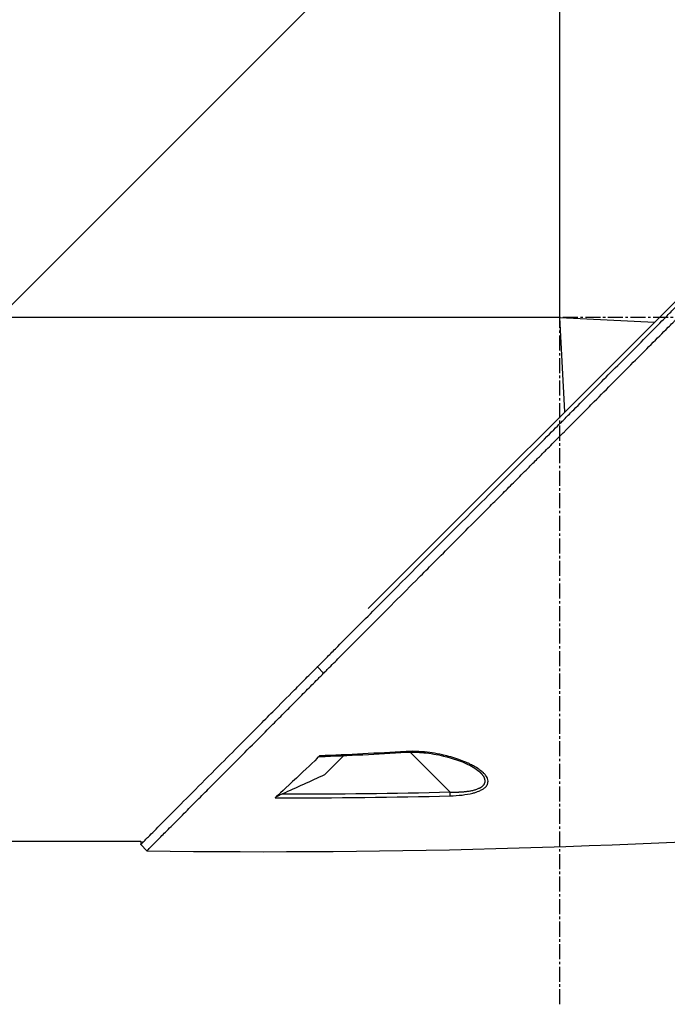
# Model space of a CAD drawing. Header units: millimetres. Extents: x 0 to 4378, y 0 to 2376.
# Tile 7 of 256: x 323 to 396, y 694 to 805. Entities that reach past the tile are written whole.
import ezdxf

# ---------------------------------------------------------------- set-up
doc = ezdxf.new("R2010")
doc.units = ezdxf.units.MM
doc.header["$LTSCALE"] = 0.2
doc.linetypes.add('CENTER2', pattern=[1.125, 0.75, -0.125, 0.125, -0.125])
doc.layers.add('02_Center Line', color=1, linetype='CENTER2')

# ---------------------------------------------------------------- blocks, each defined once
blk = doc.blocks.new('A$C51789057')
for p, q in [((-148.4, 169.2), (-148.4, 232.4)), ((-148.4, 232.4), (-85.2, 169.2)), ((-126.79, 136.4), (-190.23, 199.84)), ((-148.4, 169.2), (-159.05, 168.66)), ((-148.94, 158.55), (-148.4, 169.2)), ((-148.4, 169.2), (-85.2, 169.2)), ((-121.78, 129.13), (-121.07, 129.83)), ((-131.52, 120.22), (-136.01, 115.74)), ((-131.43, 120.31), (-131.43, 120.31)), ((-121.88, 117.66), (-124.06, 119.84)), ((-139.39, 117.98), (-139.39, 117.98)), ((-137.7, 115.44), (-137.7, 115.44)), ((-101.17, 109.83), (-101.88, 109.12)), ((-78.7, 110.2), (-101.2, 110.2)), ((-101.2, 110.2), (-101.17, 109.83))]:
    blk.add_line(p, q)
for centre, major_axis, ratio, start_param, end_param in [((-131.04, 120.71), (-0.029, -0.499), 0.023197, 6.283182, 6.897583), ((-135.99, 115.75), (0.012, 0.5), 0.024099, 1.596047, 2.684658)]:
    blk.add_ellipse(centre, major_axis=major_axis, ratio=ratio, start_param=start_param, end_param=end_param)
for points, knots in [([(-121.07, 129.83), (-121.12, 129.87), (-121.52, 130.28), (-122.42, 131.19), (-122.76, 131.53), (-123.79, 132.56), (-124.48, 133.26), (-126.59, 135.37), (-128.02, 136.81), (-132.37, 141.18), (-135.37, 144.19), (-140.46, 149.29), (-142.52, 151.35), (-146.63, 155.47), (-148.16, 157.01), (-148.77, 157.62), (-148.87, 157.72), (-149.3, 158.16), (-149.62, 158.48), (-151.24, 160.1), (-152.54, 161.41), (-155.25, 164.14), (-156.65, 165.55), (-158.67, 167.58), (-159.27, 168.19), (-160.08, 169), (-160.26, 169.19), (-160.64, 169.57), (-160.84, 169.76), (-161.41, 170.34), (-161.82, 170.75), (-162.99, 171.92), (-163.74, 172.68), (-166.28, 175.22), (-168.06, 177.01), (-170.69, 179.64), (-171.56, 180.51), (-172.86, 181.82), (-173.3, 182.25), (-174.66, 183.61), (-175.56, 184.52), (-177.33, 186.29), (-178.18, 187.14), (-179.85, 188.81), (-180.67, 189.63), (-182.27, 191.23), (-183.05, 192.01), (-186.78, 195.74), (-189.63, 198.59), (-193.4, 202.34), (-194.48, 203.43), (-197.35, 206.29), (-199.04, 207.97), (-202.85, 211.76), (-204.72, 213.62), (-206.33, 215.23), (-206.62, 215.52), (-207.05, 215.95), (-207.22, 216.11), (-207.47, 216.36), (-207.56, 216.45), (-207.76, 216.65), (-207.85, 216.74), (-207.97, 216.86), (-208, 216.89), (-208, 216.89)], [0.000001, 0.000001, 0.000001, 0.000001, 0.020999, 0.020999, 0.03362, 0.03362, 0.058853, 0.058853, 0.10929, 0.10929, 0.210139, 0.210139, 0.277387, 0.277387, 0.343259, 0.343259, 0.357255, 0.357255, 0.400141, 0.400141, 0.572106, 0.572106, 0.758153, 0.758153, 0.839265, 0.839265, 0.865124, 0.865124, 0.885821, 0.885821, 0.936976, 0.936976, 1.031169, 1.031169, 1.255712, 1.255712, 1.367089, 1.367089, 1.423303, 1.423303, 1.543936, 1.543936, 1.662482, 1.662482, 1.779397, 1.779397, 1.892284, 1.892284, 2.327177, 2.327177, 2.51121, 2.51121, 2.83327, 2.83327, 3.318061, 3.318061, 3.439024, 3.439024, 3.529698, 3.529698, 3.597738, 3.597738, 3.699741, 3.699741, 3.801662, 3.801662, 3.801662, 3.801662]), ([(-121.78, 129.13), (-121.8, 129.15), (-122.03, 129.37), (-122.2, 129.55), (-122.31, 129.66), (-122.63, 129.98), (-122.85, 130.19), (-123.49, 130.84), (-123.92, 131.28), (-125.23, 132.59), (-126.12, 133.48), (-128.8, 136.18), (-130.64, 138.02), (-133.03, 140.42), (-133.57, 140.96), (-134.72, 142.12), (-135.34, 142.74), (-136.66, 144.06), (-137.37, 144.77), (-138.88, 146.29), (-139.7, 147.11), (-141.01, 148.42), (-141.5, 148.92), (-142.43, 149.85), (-142.87, 150.29), (-143.8, 151.22), (-144.28, 151.71), (-144.96, 152.38), (-145.15, 152.58), (-145.52, 152.95), (-145.7, 153.12), (-146.17, 153.59), (-146.44, 153.87), (-146.94, 154.37), (-147.15, 154.58), (-147.58, 155.01), (-147.79, 155.23), (-148.11, 155.55), (-148.21, 155.64), (-148.46, 155.89), (-148.62, 156.05), (-148.83, 156.26), (-148.88, 156.31), (-148.97, 156.41), (-149.02, 156.45), (-149.1, 156.54), (-149.13, 156.57), (-149.2, 156.64), (-149.25, 156.68), (-149.37, 156.81), (-149.44, 156.88), (-149.62, 157.05), (-149.72, 157.16), (-149.99, 157.43), (-150.15, 157.59), (-150.46, 157.91), (-150.63, 158.07), (-151.28, 158.72), (-151.77, 159.22), (-153.72, 161.19), (-155.19, 162.67), (-157.33, 164.82), (-158, 165.49), (-159.31, 166.81), (-159.95, 167.45), (-160.76, 168.26), (-160.93, 168.44), (-161.15, 168.66), (-161.2, 168.71), (-161.33, 168.84), (-161.42, 168.93), (-162.17, 169.68), (-162.84, 170.36), (-164.29, 171.81), (-165.04, 172.56), (-167.19, 174.72), (-168.59, 176.12), (-170.59, 178.12), (-171.19, 178.73), (-172.08, 179.61), (-172.36, 179.9), (-172.98, 180.52), (-173.33, 180.86), (-173.93, 181.47), (-174.19, 181.73), (-174.73, 182.27), (-175.02, 182.56), (-175.6, 183.14), (-175.9, 183.44), (-176.42, 183.96), (-176.64, 184.19), (-177.03, 184.57), (-177.18, 184.72), (-177.54, 185.09), (-177.75, 185.29), (-178.17, 185.72), (-178.39, 185.93), (-178.98, 186.52), (-179.36, 186.9), (-180.11, 187.66), (-180.49, 188.04), (-181.22, 188.77), (-181.57, 189.12), (-182.58, 190.12), (-183.23, 190.77), (-184.44, 191.98), (-185, 192.54), (-186.04, 193.59), (-186.53, 194.07), (-187.43, 194.97), (-187.84, 195.39), (-188.98, 196.52), (-189.7, 197.24), (-190.93, 198.47), (-191.45, 198.99), (-192.73, 200.27), (-193.49, 201.03), (-194.6, 202.13), (-194.97, 202.5), (-195.51, 203.04), (-195.69, 203.22), (-195.95, 203.48), (-196.04, 203.57), (-196.22, 203.75), (-196.31, 203.83), (-196.39, 203.92)], [-8.505803, -8.505803, -8.505803, -8.505803, -8.494785, -8.494785, -8.478063, -8.478063, -8.444627, -8.444627, -8.377752, -8.377752, -8.243883, -8.243883, -7.976301, -7.976301, -7.899894, -7.899894, -7.812617, -7.812617, -7.713811, -7.713811, -7.601206, -7.601206, -7.533204, -7.533204, -7.472897, -7.472897, -7.406802, -7.406802, -7.380659, -7.380659, -7.356701, -7.356701, -7.315971, -7.315971, -7.284981, -7.284981, -7.253286, -7.253286, -7.239037, -7.239037, -7.215436, -7.215436, -7.206289, -7.206289, -7.198131, -7.198131, -7.189482, -7.189482, -7.169747, -7.169747, -7.137337, -7.137337, -7.092372, -7.092372, -7.023785, -7.023785, -6.954937, -6.954937, -6.744242, -6.744242, -6.117798, -6.117798, -5.832068, -5.832068, -5.558694, -5.558694, -5.484409, -5.484409, -5.462186, -5.462186, -5.424226, -5.424226, -5.133135, -5.133135, -4.815364, -4.815364, -4.21958, -4.21958, -3.958906, -3.958906, -3.836726, -3.836726, -3.68748, -3.68748, -3.57408, -3.57408, -3.448904, -3.448904, -3.319244, -3.319244, -3.216967, -3.216967, -3.148248, -3.148248, -3.053871, -3.053871, -2.956865, -2.956865, -2.784948, -2.784948, -2.611143, -2.611143, -2.449015, -2.449015, -2.143448, -2.143448, -1.875779, -1.875779, -1.641341, -1.641341, -1.436279, -1.436279, -1.077298, -1.077298, -0.807986, -0.807986, -0.404105, -0.404105, -0.202149, -0.202149, -0.101195, -0.101195, -0.050717, -0.050717, 0, 0, 0, 0]), ([(-101.17, 109.83), (-101.17, 109.83), (-101.21, 109.87), (-101.38, 110.04), (-101.5, 110.16), (-101.77, 110.43), (-101.9, 110.56), (-102.24, 110.9), (-102.46, 111.12), (-103.71, 112.38), (-105.18, 113.86), (-107.9, 116.59), (-108.89, 117.59), (-110.75, 119.46), (-111.59, 120.3), (-113.11, 121.83), (-113.78, 122.5), (-114.99, 123.71), (-115.51, 124.24), (-116.85, 125.59), (-117.67, 126.41), (-118.93, 127.68), (-119.35, 128.1), (-119.99, 128.75), (-120.21, 128.96), (-120.78, 129.54), (-121.05, 129.8), (-121.07, 129.83)], [0, 0, 0, 0, 0.390825, 0.390825, 0.781922, 0.781922, 1.04286, 1.04286, 1.390837, 1.390837, 2.785291, 2.785291, 3.480739, 3.480739, 4.002308, 4.002308, 4.393417, 4.393417, 4.686737, 4.686737, 5.128171, 5.128171, 5.349223, 5.349223, 5.459526, 5.459526, 5.641477, 5.641477, 5.641477, 5.641477]), ([(-101.88, 109.12), (-101.88, 109.12), (-101.91, 109.15), (-102.12, 109.36), (-102.46, 109.71), (-103.13, 110.38), (-103.28, 110.53), (-103.61, 110.86), (-103.78, 111.04), (-104.17, 111.42), (-104.37, 111.63), (-105.04, 112.3), (-105.54, 112.8), (-106.54, 113.8), (-107.03, 114.3), (-108, 115.28), (-108.48, 115.76), (-109.84, 117.13), (-110.78, 118.07), (-112.5, 119.8), (-113.26, 120.57), (-114.65, 121.96), (-115.26, 122.57), (-116.34, 123.66), (-116.82, 124.14), (-117.48, 124.8), (-117.66, 124.98), (-118, 125.32), (-118.16, 125.48), (-118.6, 125.93), (-118.88, 126.21), (-119.59, 126.93), (-120.02, 127.36), (-120.68, 128.02), (-120.9, 128.24), (-121.23, 128.57), (-121.34, 128.68), (-121.52, 128.86), (-121.76, 129.1), (-121.78, 129.13)], [-1.674607, -1.674607, -1.674607, -1.674607, -1.574796, -1.574796, -1.31765, -1.31765, -1.250405, -1.250405, -1.181884, -1.181884, -1.111813, -1.111813, -0.967968, -0.967968, -0.846322, -0.846322, -0.739809, -0.739809, -0.553416, -0.553416, -0.413606, -0.413606, -0.308754, -0.308754, -0.230175, -0.230175, -0.200698, -0.200698, -0.174921, -0.174921, -0.129811, -0.129811, -0.061984, -0.061984, -0.028133, -0.028133, -0.011208, -0.011208, -0.000001, -0.000001, -0.000001, -0.000001]), ([(-136.01, 115.3), (-136.99, 115.33), (-137.84, 115.43), (-138.57, 115.61), (-138.69, 115.64), (-138.82, 115.68), (-138.96, 115.73), (-139.07, 115.77), (-139.17, 115.8), (-139.25, 115.83), (-139.4, 115.9), (-139.54, 115.96), (-139.65, 116.03), (-139.74, 116.08), (-139.82, 116.13), (-139.89, 116.19), (-140.01, 116.28), (-140.1, 116.39), (-140.17, 116.49), (-140.24, 116.6), (-140.28, 116.72), (-140.29, 116.84), (-140.3, 116.93), (-140.3, 117.02), (-140.28, 117.12), (-140.24, 117.28), (-140.15, 117.45), (-140.02, 117.63), (-139.94, 117.73), (-139.86, 117.82), (-139.77, 117.9), (-139.67, 118), (-139.54, 118.1), (-139.39, 118.21), (-139.24, 118.33), (-139.06, 118.45), (-138.85, 118.57), (-138.8, 118.6), (-138.74, 118.63), (-138.66, 118.67), (-138.59, 118.71), (-138.51, 118.75), (-138.42, 118.8), (-138.29, 118.87), (-138.18, 118.92), (-138.09, 118.97), (-138.06, 118.98), (-138.01, 119), (-137.96, 119.03), (-137.72, 119.14), (-137.46, 119.24), (-137.2, 119.33), (-136.94, 119.43), (-136.65, 119.52), (-136.32, 119.62), (-136.01, 119.71), (-135.72, 119.79), (-135.47, 119.85), (-135.33, 119.89), (-135.23, 119.91), (-135.17, 119.92), (-135.08, 119.95), (-134.97, 119.97), (-134.86, 119.99), (-134.46, 120.07), (-134.08, 120.14), (-133.73, 120.19), (-133.34, 120.24), (-132.94, 120.28), (-132.51, 120.3), (-132.03, 120.33), (-131.54, 120.33), (-131.06, 120.3)], [0, 0, 0, 0, 0.125, 0.125, 0.125, 0.142857, 0.142857, 0.142857, 0.160714, 0.160714, 0.160714, 0.1875, 0.1875, 0.1875, 0.210358, 0.210358, 0.210358, 0.25, 0.25, 0.25, 0.28125, 0.28125, 0.28125, 0.3125, 0.3125, 0.3125, 0.375, 0.375, 0.375, 0.410714, 0.410714, 0.410714, 0.446429, 0.446429, 0.446429, 0.5, 0.5, 0.5, 0.518047, 0.518047, 0.518047, 0.535714, 0.535714, 0.535714, 0.559524, 0.559524, 0.559524, 0.571429, 0.571429, 0.571429, 0.642857, 0.642857, 0.642857, 0.696429, 0.696429, 0.696429, 0.75, 0.75, 0.75, 0.775, 0.775, 0.775, 0.8, 0.8, 0.8, 0.85, 0.85, 0.85, 0.925, 0.925, 0.925, 1, 1, 1, 1]), ([(-131.07, 120.21), (-131.73, 120.25), (-132.4, 120.23), (-133.82, 120.09), (-134.57, 119.96), (-136.29, 119.55), (-137.24, 119.23), (-138.57, 118.58), (-139.07, 118.28), (-139.39, 117.98)], [0, 0, 0, 0, 0.198757, 0.198757, 0.436557, 0.436557, 0.771327, 0.771327, 1.001134, 1.001134, 1.001134, 1.001134]), ([(-121.34, 119.81), (-121.32, 119.79), (-121.31, 119.78), (-121.3, 119.76), (-121.29, 119.75), (-121.29, 119.74), (-121.29, 119.73), (-121.31, 119.72), (-121.33, 119.72), (-121.34, 119.72)], [0, 0, 0, 0, 0.00724766, 0.00724766, 0.01434887, 0.01434887, 0.02284178, 0.02284178, 0.03220731, 0.03220731, 0.03220731, 0.03220731]), ([(-121.34, 119.81), (-120.63, 119.13), (-119.7, 118.24), (-117.52, 116.18), (-116.7, 115.43), (-116.31, 115.08)], [0.000001, 0.000001, 0.000001, 0.000001, 0.4106193, 0.4106193, 0.9148229, 0.9148229, 0.9148229, 0.9148229]), ([(-121.88, 117.66), (-121.09, 117.31), (-120.3, 116.95), (-118.72, 116.23), (-117.92, 115.88), (-117.13, 115.52)], [-0.5215449, -0.5215449, -0.5215449, -0.5215449, -0.2607807, -0.2607807, -0.000001, -0.000001, -0.000001, -0.000001]), ([(-117.13, 115.52), (-116.96, 115.44), (-116.81, 115.37), (-116.59, 115.26), (-116.51, 115.21), (-116.42, 115.16), (-116.39, 115.14), (-116.34, 115.11), (-116.33, 115.1), (-116.31, 115.08)], [0, 0, 0, 0, 0.0547661, 0.0547661, 0.0963591, 0.0963591, 0.1151719, 0.1151719, 0.1307191, 0.1307191, 0.1307191, 0.1307191])]:
    blk.add_open_spline(points, degree=3, knots=knots)
for points in [[(-121.34, 119.72), (-124.59, 119.85), (-127.83, 120.02), (-131.07, 120.21)], [(-131.06, 120.3), (-127.82, 120.11), (-124.58, 119.94), (-121.34, 119.81)], [(-117.13, 115.52), (-123.42, 115.51), (-129.71, 115.59), (-136.01, 115.74)], [(-116.31, 115.08), (-123.18, 115.07), (-129.78, 115.15), (-136.01, 115.3)], [(-101.88, 109.12), (-129.83, 108.68), (-157.8, 109.65), (-185.7, 111.41)], [(-101.17, 109.83), (-101.17, 109.83), (-101.17, 109.83), (-101.17, 109.83)]]:
    blk.add_open_spline(points, degree=3)
blk.add_rational_spline([(-136.01, 115.74), (-136.73, 115.71), (-137.45, 115.74), (-138.79, 115.94), (-139.39, 116.14), (-140.03, 116.73), (-140.03, 117.11), (-139.71, 117.64), (-139.57, 117.81), (-139.39, 117.98)], [1.00000030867, 1.0000002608, 1.00000021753, 1.0000001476, 1.00000012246, 1.0000001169, 1.00000013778, 1.00000018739, 1.0000002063, 1.00000022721], degree=3, knots=[0, 0, 0, 0, 0.125, 0.125, 0.25, 0.25, 0.375, 0.375, 0.4355812, 0.4355812, 0.4355812, 0.4355812])
at = {"layer": '02_Center Line', "ltscale": 11.288275}
for p, q in [((-148.4, 91.82), (-148.4, 673.26)), ((-231.69, 169.2), (87.11, 169.2))]:
    blk.add_line(p, q, dxfattribs=at)

msp = doc.modelspace()

# ---------------------------------------------------------------- block references
at = {"xscale": -1}
msp.add_blockref('A$C51789057', (235.724, 602.257), dxfattribs=at)

doc.saveas('drawing.dxf')
